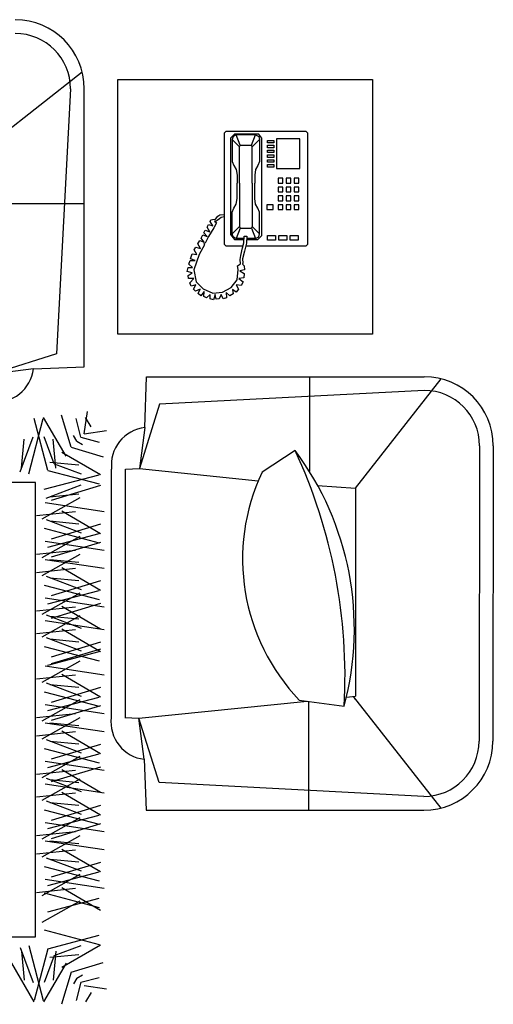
# Model space of a CAD drawing. Header units: millimetres. Extents: x -30782 to 40110, y 35885 to 73818.
# Tile 144 of 166: x 20982 to 22033, y 68546 to 70727. Entities that reach past the tile are written whole.
import ezdxf

# ---------------------------------------------------------------- set-up
doc = ezdxf.new("R2010")
doc.units = ezdxf.units.MM

# ---------------------------------------------------------------- blocks, each defined once
blk = doc.blocks.new('A$C221E0E82')
for p, q in [((936.6, 2110), (958, 2180.9)), ((892.1, 2154.4), (904.4, 2175.6)), ((914.7, 2131.9), (925.4, 2172.8)), ((947.6, 2089.8), (997.5, 2175.6)), ((988.3, 2058.3), (1018.4, 2172.8)), ((1030.2, 2050.5), (998.1, 2172.8)), ((1068.9, 2089.8), (1019, 2175.6)), ((907.4, 2139.1), (857.8, 2146.6)), ((914.7, 2131.9), (873.8, 2121.2)), ((923.7, 2122.8), (910.8, 2115.6)), ((923.7, 2122.8), (931, 2135.8)), ((970, 2063), (976, 2127.2)), ((973.7, 2072.9), (996.2, 2132.6)), ((1049.7, 2054.9), (1020.3, 2132.6)), ((1046.5, 2063), (1040.5, 2127.2)), ((936.6, 2110), (865.6, 2088.6)), ((956.8, 2099), (871, 2049.1)), ((973.7, 2072.9), (913.9, 2050.4)), ((983.6, 2076.6), (919.4, 2070.6)), ((988.3, 2058.3), (873.8, 2028.1)), ((996, 2016.3), (873.8, 2048.5)), ((996, 2016.3), (873.8, 2048.5)), ((2868, 2031.6), (1015, 2031.6)), ((1015, 2031.6), (1015, 1024.9)), ((1000.3, 1998.7), (916, 1951.5)), ((956.8, 1922.3), (871, 1972.2)), ((956.8, 1922.3), (871, 1972.2)), ((988.3, 1976.2), (873.8, 1946.1)), ((996, 1934.3), (873.8, 1966.5)), ((996, 1934.3), (873.8, 1966.5)), ((993.8, 1904), (863, 1923.8)), ((1000.3, 1939.9), (916, 1892.8)), ((1013.4, 1932.9), (926.3, 1923.9)), ((980.2, 1898.8), (870.8, 1865.8)), ((988.3, 1917.5), (873.8, 1887.3)), ((996, 1875.5), (873.8, 1907.7)), ((996, 1875.5), (873.8, 1907.7)), ((956.8, 1836.9), (871, 1886.7)), ((956.8, 1836.9), (871, 1886.7)), ((991.7, 1856.1), (913.9, 1885.5)), ((991.7, 1856.1), (913.9, 1885.5)), ((1000.3, 1854.5), (916, 1807.3)), ((983.6, 1859.3), (919.4, 1865.3)), ((983.6, 1859.3), (919.4, 1865.3)), ((993.8, 1818.6), (863, 1838.3)), ((1013.4, 1847.4), (926.3, 1838.4)), ((980.2, 1813.3), (870.8, 1780.3)), ((1000.3, 1814.3), (916, 1767.1)), ((983.6, 1819), (919.4, 1825)), ((983.6, 1819), (919.4, 1825)), ((993.8, 1778.4), (863, 1798.1)), ((988.3, 1791.8), (873.8, 1761.7)), ((1013.4, 1807.2), (926.3, 1798.2)), ((980.2, 1773.1), (870.8, 1740.1)), ((996, 1749.9), (873.8, 1782)), ((996, 1749.9), (873.8, 1782)), ((310.8, 1499), (116.5, 1746.3)), ((770.1, 1751), (154, 1751)), ((409, 1751), (409, 1509.9)), ((774.2, 1638.1), (770.1, 1751)), ((956.8, 1711.2), (871, 1761.1)), ((956.8, 1711.2), (871, 1761.1)), ((991.7, 1730.4), (913.9, 1759.8)), ((991.7, 1730.4), (913.9, 1759.8)), ((1000.3, 1728.8), (916, 1681.6)), ((983.6, 1733.6), (919.4, 1739.6)), ((983.6, 1733.6), (919.4, 1739.6)), ((154, 1720.4), (741.4, 1689.7)), ((993.8, 1692.9), (863, 1712.6)), ((956.8, 1660.9), (871, 1710.8)), ((956.8, 1660.9), (871, 1710.8)), ((991.7, 1680.2), (913.9, 1709.5)), ((991.7, 1680.2), (913.9, 1709.5)), ((1013.4, 1721.7), (926.3, 1712.8)), ((741.4, 1689.7), (785.9, 1547.4)), ((980.2, 1687.6), (870.8, 1654.6)), ((983.6, 1683.3), (919.4, 1689.3)), ((983.6, 1683.3), (919.4, 1689.3)), ((993.8, 1642.6), (863, 1662.4)), ((1000.3, 1678.6), (916, 1631.4)), ((1013.4, 1671.5), (926.3, 1662.5)), ((774.2, 1638.1), (785.9, 1547.4)), ((980.2, 1637.4), (870.8, 1604.4)), ((988.3, 1656.1), (873.8, 1626)), ((996, 1614.2), (873.8, 1646.3)), ((996, 1614.2), (873.8, 1646.3)), ((956.8, 1575.5), (871, 1625.4)), ((956.8, 1575.5), (871, 1625.4)), ((991.7, 1594.7), (913.9, 1624.1)), ((991.7, 1594.7), (913.9, 1624.1)), ((0, 943.7), (1, 1598)), ((30.6, 943.7), (31.6, 1598)), ((1000.3, 1593.1), (916, 1545.9)), ((983.6, 1597.9), (919.4, 1603.9)), ((983.6, 1597.9), (919.4, 1603.9)), ((993.8, 1557.2), (863, 1576.9)), ((1013.4, 1586), (926.3, 1577)), ((980.2, 1551.9), (870.8, 1518.9)), ((1000.3, 1552.9), (916, 1505.7)), ((983.6, 1557.7), (919.4, 1563.7)), ((983.6, 1557.7), (919.4, 1563.7)), ((785.9, 1547.4), (412.8, 1509.4)), ((817, 1545.9), (785.9, 1547.4)), ((815.9, 1545.4), (815.9, 995.8)), ((846.5, 1545.4), (846.5, 995.8)), ((993.8, 1517), (863, 1536.7)), ((988.3, 1530.4), (873.8, 1500.3)), ((1013.4, 1545.8), (926.3, 1536.8)), ((430.4, 1507.1), (330.8, 1520.2)), ((980.2, 1511.7), (870.8, 1478.7)), ((996, 1488.5), (873.8, 1520.6)), ((996, 1488.5), (873.8, 1520.6)), ((325.8, 1500.5), (306, 1498.5)), ((306, 1037.9), (306, 1498.5)), ((956.8, 1449.8), (871, 1499.7)), ((956.8, 1449.8), (871, 1499.7)), ((991.7, 1469.1), (913.9, 1498.4)), ((991.7, 1469.1), (913.9, 1498.4)), ((1000.3, 1467.4), (916, 1420.3)), ((983.6, 1472.2), (919.4, 1478.2)), ((983.6, 1472.2), (919.4, 1478.2)), ((993.8, 1431.5), (863, 1451.3)), ((1013.4, 1460.3), (926.3, 1451.4)), ((980.2, 1426.3), (870.8, 1393.3)), ((988.3, 1429.9), (873.8, 1399.8)), ((996, 1388), (873.8, 1420.1)), ((996, 1388), (873.8, 1420.1)), ((980.2, 1411.2), (870.8, 1378.2)), ((956.8, 1349.3), (871, 1399.1)), ((956.8, 1349.3), (871, 1399.1)), ((991.7, 1368.5), (913.9, 1397.9)), ((991.7, 1368.5), (913.9, 1397.9)), ((983.6, 1371.7), (919.4, 1377.7)), ((983.6, 1371.7), (919.4, 1377.7)), ((1000.3, 1366.9), (916, 1319.7)), ((1013.4, 1359.8), (926.3, 1350.8)), ((993.8, 1331), (863, 1350.7)), ((956.8, 1299), (871, 1348.9)), ((956.8, 1299), (871, 1348.9)), ((991.7, 1318.3), (913.9, 1347.6)), ((991.7, 1318.3), (913.9, 1347.6)), ((980.2, 1325.7), (870.8, 1292.7)), ((1000.3, 1316.6), (916, 1269.5)), ((983.6, 1321.4), (919.4, 1327.4)), ((983.6, 1321.4), (919.4, 1327.4)), ((1013.4, 1309.5), (926.3, 1300.6)), ((993.8, 1280.7), (863, 1300.5)), ((988.3, 1294.1), (873.8, 1264)), ((980.2, 1275.5), (870.8, 1242.4)), ((996, 1252.2), (873.8, 1284.4)), ((996, 1252.2), (873.8, 1284.4)), ((956.8, 1213.5), (871, 1263.4)), ((956.8, 1213.5), (871, 1263.4)), ((991.7, 1232.8), (913.9, 1262.2)), ((991.7, 1232.8), (913.9, 1262.2)), ((1000.3, 1231.2), (916, 1184)), ((983.6, 1235.9), (919.4, 1241.9)), ((983.6, 1235.9), (919.4, 1241.9)), ((1013.4, 1224.1), (926.3, 1215.1)), ((993.8, 1195.3), (863, 1215)), ((983.6, 1195.7), (919.4, 1201.7)), ((983.6, 1195.7), (919.4, 1201.7)), ((980.2, 1190), (870.8, 1157)), ((1000.3, 1191), (916, 1143.8)), ((1013.4, 1183.9), (926.3, 1174.9)), ((993.8, 1155), (863, 1174.8)), ((988.3, 1168.5), (873.8, 1138.4)), ((996, 1126.6), (873.8, 1158.7)), ((996, 1126.6), (873.8, 1158.7)), ((980.2, 1149.8), (870.8, 1116.8)), ((956.8, 1087.9), (871, 1137.8)), ((956.8, 1087.9), (871, 1137.8)), ((991.7, 1107.1), (913.9, 1136.5)), ((991.7, 1107.1), (913.9, 1136.5)), ((983.6, 1110.3), (919.4, 1116.3)), ((983.6, 1110.3), (919.4, 1116.3)), ((1000.3, 1105.5), (916, 1058.3)), ((1013.4, 1098.4), (926.3, 1089.5)), ((993.8, 1069.6), (863, 1089.3)), ((980.2, 1064.3), (870.8, 1031.3)), ((991.7, 1059.6), (913.9, 1030.3)), ((991.7, 1059.6), (913.9, 1030.3)), ((983.6, 1056.5), (919.4, 1050.5)), ((983.6, 1056.5), (919.4, 1050.5)), ((306, 1037.9), (115.5, 795.4)), ((389.7, 1031.4), (306, 1037.9)), ((996, 1040.2), (873.8, 1008)), ((996, 1040.2), (873.8, 1008)), ((988.3, 998.3), (873.8, 1028.4)), ((784.8, 994.3), (521.3, 1021.1)), ((956.8, 957.6), (871, 1007.4)), ((973.7, 983.6), (913.9, 1006.2)), ((1030.2, 1006), (998.1, 883.7)), ((1015, 1024.9), (2868, 1024.9)), ((408, 790.7), (408, 1000.2)), ((439.3, 954.3), (513, 1002.3)), ((740.3, 851.9), (784.8, 994.3)), ((773.2, 903.6), (784.8, 994.3)), ((815.9, 995.8), (784.8, 994.3)), ((983.6, 980), (919.4, 986)), ((970, 993.6), (976, 929.4)), ((973.7, 983.6), (996.2, 923.9)), ((988.3, 998.3), (1018.4, 883.7)), ((1049.7, 1001.6), (1020.3, 923.9)), ((1046.5, 993.6), (1040.5, 929.4)), ((1046.5, 993.6), (1040.5, 929.4)), ((936.6, 946.5), (865.6, 967.9)), ((947.6, 966.8), (997.5, 880.9)), ((923.7, 933.7), (910.8, 940.9)), ((936.6, 946.5), (958, 875.6)), ((907.4, 917.4), (857.8, 909.9)), ((914.7, 924.6), (873.8, 935.4)), ((907.4, 917.4), (900, 867.8)), ((914.7, 924.6), (925.4, 883.7)), ((923.7, 933.7), (931, 920.8)), ((773.2, 903.6), (769.1, 790.7)), ((892.1, 902.1), (904.4, 880.9)), ((153, 821.3), (740.3, 851.9)), ((769.1, 790.7), (153, 790.7)), ((1020.1, 773.2), (907.2, 769.1)), ((907.2, 769.1), (907.2, 153)), ((968.4, 740.3), (1110.7, 784.8)), ((1020.1, 773.2), (1110.7, 784.8)), ((937.8, 153), (968.4, 740.3)), ((577.2, 607.2), (584.1, 611.5)), ((584.1, 611.5), (592.7, 604.3)), ((591.6, 616.2), (599.2, 618.4)), ((592.7, 604.3), (591.6, 616.2)), ((599.2, 618.4), (603.9, 608.6)), ((603.9, 608.6), (608.2, 618.4)), ((608.2, 618.4), (614.4, 619.1)), ((614.4, 619.1), (616.9, 608.6)), ((616.9, 608.6), (620.8, 620.2)), ((620.8, 620.2), (627.7, 618.4)), ((627.7, 618.4), (628.1, 608.6)), ((628.1, 608.6), (636.4, 615.8)), ((636.4, 615.8), (642.1, 613)), ((642.1, 613), (641, 602.1)), ((641, 602.1), (648.6, 611.5)), ((648.6, 611.5), (654.4, 606.5)), ((554.5, 580.8), (559.2, 589.1)), ((559.2, 589.1), (570, 587)), ((564.9, 597.1), (570.3, 603.6)), ((570, 587), (564.9, 597.1)), ((581.5, 593.5), (567.8, 576.1)), ((570.3, 603.6), (578.6, 597.4)), ((578.6, 597.4), (577.2, 607.2)), ((600.6, 603.6), (581.5, 593.5)), ((622.3, 605.4), (600.6, 603.6)), ((643.2, 596.4), (622.3, 605.4)), ((659.1, 580.8), (643.2, 596.4)), ((654.4, 606.5), (650.1, 596.7)), ((650.1, 596.7), (660.2, 601)), ((664.9, 596.7), (659.8, 587)), ((659.8, 587), (670.3, 590.2)), ((660.2, 601), (664.9, 596.7)), ((670.3, 590.2), (673.1, 583)), ((552.3, 562.1), (553, 571.8)), ((553, 571.8), (564.6, 572.9)), ((564.6, 572.9), (554.5, 580.8)), ((567.8, 576.1), (566, 553.4)), ((664.1, 553.8), (659.1, 580.8)), ((673.1, 583), (664.5, 573.3)), ((664.5, 573.3), (675.7, 573.6)), ((675.7, 573.6), (677.1, 566.4)), ((552, 554.1), (562.4, 555.9)), ((552.7, 545.5), (552, 554.1)), ((562.4, 555.9), (552.3, 562.1)), ((556.6, 541.5), (552.7, 545.5)), ((566, 553.4), (567.5, 545.1)), ((652.2, 519.8), (664.1, 553.8)), ((667.4, 548.7), (675, 541.5)), ((677.1, 548.7), (667.4, 548.7)), ((677.1, 566.4), (667.7, 561)), ((667.7, 561), (678.9, 557.7)), ((678.9, 557.7), (677.1, 548.7)), ((551.6, 513), (555.9, 529.9)), ((555.6, 539.3), (556.6, 541.5)), ((555.9, 529.9), (555.6, 539.3)), ((561.3, 531), (560.2, 522.4)), ((567.5, 545.1), (561, 540.4)), ((561, 540.4), (561.3, 531)), ((660.9, 533.6), (671.3, 529.6)), ((672.4, 533.2), (660.9, 533.6)), ((671.3, 529.6), (668.1, 518.8)), ((675, 541.5), (672.4, 533.2)), ((547.3, 494.9), (551.6, 513)), ((555.9, 505.4), (553.4, 493.9)), ((560.2, 522.4), (555.9, 505.4)), ((640.7, 498.9), (652.2, 519.8)), ((649.7, 506.5), (655.1, 496.7)), ((659.8, 503.6), (649.7, 506.5)), ((668.1, 518.8), (657.3, 519.8)), ((657.3, 519.8), (663.8, 509.4)), ((663.8, 509.4), (659.8, 503.6)), ((415.1, 501), (411.6, 497.4)), ((411.6, 497.4), (411.6, 251.4)), ((548.7, 501), (415.1, 501)), ((432.9, 477.8), (432.9, 488.5)), ((432.9, 488.5), (450.8, 488.5)), ((450.8, 488.5), (450.8, 477.8)), ((457.9, 477.8), (457.9, 488.5)), ((457.9, 488.5), (475.7, 488.5)), ((475.7, 488.5), (475.7, 477.8)), ((482.9, 477.8), (482.9, 488.5)), ((482.9, 488.5), (500.7, 488.5)), ((500.7, 488.5), (500.7, 477.8)), ((522.1, 486.7), (513.2, 477.8)), ((520.3, 481.3), (518.5, 474.2)), ((527.4, 484.9), (520.3, 481.3)), ((547.1, 486.7), (522.1, 486.7)), ((527.4, 484.9), (547.1, 484.9)), ((536.3, 461.7), (527.4, 484.9)), ((547, 479.6), (547.3, 494.9)), ((553.4, 493.9), (552.4, 479.6)), ((552.7, 484.9), (570.2, 484.9)), ((573.8, 486.7), (552.9, 486.7)), ((593.4, 501), (554.9, 501)), ((561.3, 461.7), (570.2, 484.9)), ((570.2, 484.9), (577.3, 481.3)), ((582.7, 476), (573.8, 486.7)), ((577.3, 481.3), (579.1, 474.2)), ((596.9, 497.4), (593.4, 501)), ((596.9, 251.4), (596.9, 497.4)), ((620.1, 461), (631.7, 480.5)), ((631.7, 480.5), (639.2, 495.3)), ((634.6, 480.5), (642.1, 472.2)), ((644.3, 476.2), (634.6, 480.5)), ((639.2, 495.3), (641.8, 496)), ((641.8, 496), (640.7, 498.9)), ((641.4, 492.4), (647.9, 484.1)), ((651.1, 489.2), (641.4, 492.4)), ((647.9, 484.1), (644.3, 476.2)), ((655.1, 496.7), (651.1, 489.2)), ((450.8, 477.8), (432.9, 477.8)), ((475.7, 477.8), (457.9, 477.8)), ((500.7, 477.8), (482.9, 477.8)), ((513.2, 477.8), (513.2, 262.1)), ((518.5, 474.2), (534.5, 458.2)), ((518.5, 474.2), (518.5, 426.1)), ((534.5, 458.2), (536.3, 461.7)), ((534.5, 361.9), (534.5, 458.2)), ((561.3, 461.7), (536.3, 461.7)), ((552.4, 479.6), (547, 479.6)), ((563.1, 458.2), (561.3, 461.7)), ((579.1, 474.2), (563.1, 458.2)), ((563.1, 361.9), (563.1, 458.2)), ((579.1, 474.2), (579.1, 426.1)), ((582.7, 262.1), (582.7, 476)), ((613.6, 450.2), (620.1, 461)), ((639.2, 466.4), (628.8, 469.7)), ((628.8, 469.7), (634.6, 459.2)), ((634.6, 459.2), (631.7, 453.8)), ((642.1, 472.2), (639.2, 466.4)), ((596.9, 436.8), (603.5, 438.3)), ((603.5, 438.3), (607.5, 441.2)), ((607.5, 441.2), (612.2, 444.4)), ((616.2, 441.9), (611.1, 435)), ((612.2, 444.4), (614.4, 446.6)), ((618, 446.6), (613.6, 450.2)), ((614.4, 446.6), (618, 446.6)), ((622.7, 442.2), (616.2, 441.9)), ((631.7, 453.8), (622.3, 456.7)), ((622.3, 456.7), (628.1, 447.3)), ((626.6, 443.3), (622.7, 442.2)), ((628.1, 447.3), (626.6, 443.3)), ((441.9, 420.7), (431.2, 420.7)), ((431.2, 420.7), (431.2, 410.1)), ((441.9, 410.1), (441.9, 420.7)), ((449, 420.7), (449, 410.1)), ((459.7, 420.7), (449, 420.7)), ((459.7, 410.1), (459.7, 420.7)), ((477.5, 420.7), (466.8, 420.7)), ((466.8, 420.7), (466.8, 410.1)), ((477.5, 410.1), (477.5, 420.7)), ((502.5, 420.7), (488.2, 420.7)), ((488.2, 420.7), (488.2, 410.1)), ((502.5, 410.1), (502.5, 420.7)), ((518.5, 426.1), (522.1, 417.2)), ((522.1, 417.2), (527.4, 408.3)), ((575.5, 417.2), (570.2, 408.3)), ((579.1, 426.1), (575.5, 417.2)), ((606.8, 432.5), (596.9, 431.4)), ((611.1, 435), (606.8, 432.5)), ((431.2, 410.1), (441.9, 410.1)), ((441.9, 401.1), (431.2, 401.1)), ((431.2, 401.1), (431.2, 390.4)), ((441.9, 390.4), (441.9, 401.1)), ((449, 410.1), (459.7, 410.1)), ((459.7, 401.1), (449, 401.1)), ((449, 401.1), (449, 390.4)), ((459.7, 390.4), (459.7, 401.1)), ((466.8, 410.1), (477.5, 410.1)), ((477.5, 401.1), (466.8, 401.1)), ((466.8, 401.1), (466.8, 390.4)), ((477.5, 390.4), (477.5, 401.1)), ((488.2, 410.1), (502.5, 410.1)), ((527.4, 408.3), (529.2, 395.8)), ((529.2, 395.8), (529.2, 361.9)), ((570.2, 408.3), (568.4, 395.8)), ((568.4, 395.8), (568.4, 361.9)), ((907.2, 408), (1116.7, 408)), ((431.2, 390.4), (441.9, 390.4)), ((441.9, 381.5), (431.2, 381.5)), ((431.2, 381.5), (431.2, 370.8)), ((431.2, 370.8), (441.9, 370.8)), ((441.9, 370.8), (441.9, 381.5)), ((449, 390.4), (459.7, 390.4)), ((459.7, 381.5), (449, 381.5)), ((449, 381.5), (449, 370.8)), ((449, 370.8), (459.7, 370.8)), ((459.7, 370.8), (459.7, 381.5)), ((466.8, 390.4), (477.5, 390.4)), ((477.5, 381.5), (466.8, 381.5)), ((466.8, 381.5), (466.8, 370.8)), ((466.8, 370.8), (477.5, 370.8)), ((477.5, 370.8), (477.5, 381.5)), ((441.9, 361.9), (431.2, 361.9)), ((431.2, 361.9), (431.2, 351.2)), ((431.2, 351.2), (441.9, 351.2)), ((441.9, 351.2), (441.9, 361.9)), ((449, 361.9), (449, 351.2)), ((459.7, 361.9), (449, 361.9)), ((449, 351.2), (459.7, 351.2)), ((459.7, 351.2), (459.7, 361.9)), ((477.5, 361.9), (466.8, 361.9)), ((466.8, 361.9), (466.8, 351.2)), ((466.8, 351.2), (477.5, 351.2)), ((477.5, 351.2), (477.5, 361.9)), ((529.2, 344.1), (529.2, 361.9)), ((534.5, 361.9), (534.5, 281.7)), ((563.1, 361.9), (563.1, 281.7)), ((568.4, 344.1), (568.4, 361.9)), ((429.4, 329.8), (429.4, 263.9)), ((481.1, 329.8), (429.4, 329.8)), ((481.1, 263.9), (481.1, 329.8)), ((522.1, 322.7), (527.4, 331.6)), ((527.4, 331.6), (529.2, 344.1)), ((570.2, 331.6), (568.4, 344.1)), ((575.5, 322.7), (570.2, 331.6)), ((486.4, 320.9), (486.4, 326.3)), ((486.4, 326.3), (500.7, 326.3)), ((500.7, 320.9), (486.4, 320.9)), ((486.4, 310.2), (486.4, 315.6)), ((486.4, 315.6), (500.7, 315.6)), ((500.7, 310.2), (486.4, 310.2)), ((500.7, 326.3), (500.7, 320.9)), ((500.7, 315.6), (500.7, 310.2)), ((518.5, 313.8), (522.1, 322.7)), ((518.5, 265.7), (518.5, 313.8)), ((579.1, 313.8), (575.5, 322.7)), ((579.1, 265.7), (579.1, 313.8)), ((1154.4, 306), (911.8, 115.5)), ((486.4, 304.9), (500.7, 304.9)), ((486.4, 299.5), (486.4, 304.9)), ((500.7, 299.5), (486.4, 299.5)), ((486.4, 288.9), (486.4, 294.2)), ((486.4, 294.2), (500.7, 294.2)), ((500.7, 288.9), (486.4, 288.9)), ((500.7, 304.9), (500.7, 299.5)), ((500.7, 294.2), (500.7, 288.9)), ((429.4, 263.9), (481.1, 263.9)), ((486.4, 278.2), (486.4, 283.5)), ((486.4, 283.5), (500.7, 283.5)), ((500.7, 278.2), (486.4, 278.2)), ((486.4, 267.5), (486.4, 272.8)), ((486.4, 272.8), (500.7, 272.8)), ((500.7, 267.5), (486.4, 267.5)), ((500.7, 283.5), (500.7, 278.2)), ((500.7, 272.8), (500.7, 267.5)), ((513.2, 262.1), (520.3, 253.2)), ((518.5, 265.7), (534.5, 281.7)), ((520.3, 258.6), (518.5, 265.7)), ((536.3, 278.2), (527.4, 255)), ((534.5, 281.7), (536.3, 278.2)), ((561.3, 278.2), (536.3, 278.2)), ((563.1, 281.7), (561.3, 278.2)), ((561.3, 278.2), (570.2, 255)), ((579.1, 265.7), (563.1, 281.7)), ((573.8, 253.2), (582.7, 262.1)), ((577.3, 258.6), (579.1, 265.7)), ((411.6, 251.4), (415.1, 247.9)), ((415.1, 247.9), (593.4, 247.9)), ((527.4, 255), (520.3, 258.6)), ((520.3, 253.2), (573.8, 253.2)), ((527.4, 255), (570.2, 255)), ((570.2, 255), (577.3, 258.6)), ((593.4, 247.9), (596.9, 251.4))]:
    blk.add_line(p, q)
at = {"elevation": -2175.9}
blk.add_lwpolyline([(268.3, 696.6), (833, 696.6), (833, 132.2), (268.3, 132.2)], close=True, dxfattribs=at)
for centre, radius, start, end in [((154, 1598), 153, 90, 180), ((154, 1598), 122.4, 90, 180), ((764.9, 1555.4), 83.2, 353.4179, 83.5749), ((2424.7, 1434.5), 2118.9, 178.0856, 178.1274), ((966.9, 1348.9), 658.7, 164.928, 216.7929), ((1514.1, 1453.9), 1185.2, 176.7935, 204.9275), ((104.6, 1194.6), 451.4, 334.7866, 43.8058), ((763.9, 986.3), 83.2, 276.4251, 6.5821), ((153, 943.7), 153, 180, 270), ((153, 943.7), 122.4, 180, 270), ((1102.7, 763.9), 83.2, 83.4179, 173.5749), ((1060.1, 153), 153, 180, 270), ((1060.1, 153), 122.4, 180, 270)]:
    blk.add_arc(centre, radius, start, end)

msp = doc.modelspace()

# ---------------------------------------------------------------- block references
at = {"rotation": 180}
msp.add_blockref('A$C221E0E82', (22032.9, 70726.9), dxfattribs=at)

doc.saveas('drawing.dxf')
